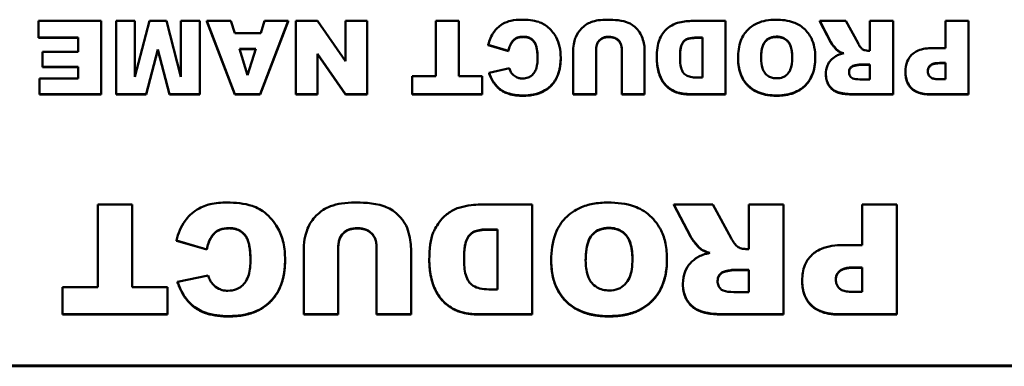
# Model space of a CAD drawing. Header units: inches. Extents: x 23.7 to 69.9, y 6 to 64.2.
# Tile 116 of 158: x 56.937 to 57.995, y 36.329 to 36.701. Entities that reach past the tile are written whole.
import ezdxf

# ---------------------------------------------------------------- set-up
doc = ezdxf.new("R2010")
doc.units = ezdxf.units.IN
doc.header["$MEASUREMENT"] = 0
doc.layers.add('Visible (ANSI)', color=7, linetype='Continuous', lineweight=50)
doc.layers.add('Visible Narrow (ANSI)', color=7, linetype='Continuous', lineweight=35)

msp = doc.modelspace()

# ---------------------------------------------------------------- linework, layer by layer
at = {"layer": 'Visible (ANSI)'}
for p, q in [((57.0248, 36.6995), (56.9574, 36.6995)), ((56.9574, 36.6995), (56.9574, 36.6817)), ((57.0248, 36.621), (57.0248, 36.6995)), ((57.0609, 36.6995), (57.0407, 36.6995)), ((57.0407, 36.6995), (57.0407, 36.621)), ((57.0765, 36.6995), (57.0609, 36.6396)), ((57.0609, 36.6396), (57.0609, 36.6995)), ((57.0948, 36.6995), (57.0765, 36.6995)), ((57.1104, 36.6396), (57.0948, 36.6995)), ((57.1306, 36.6995), (57.1104, 36.6995)), ((57.1104, 36.6995), (57.1104, 36.6396)), ((57.1306, 36.621), (57.1306, 36.6995)), ((57.1642, 36.6995), (57.1383, 36.6995)), ((57.1383, 36.6995), (57.1683, 36.621)), ((57.1383, 36.6991), (57.1383, 36.6995)), ((57.1683, 36.6206), (57.1383, 36.6991)), ((57.1682, 36.6865), (57.1642, 36.6995)), ((57.1954, 36.621), (57.2255, 36.6995)), ((57.2255, 36.6991), (57.1954, 36.6206)), ((57.2002, 36.6995), (57.1963, 36.6865)), ((57.2255, 36.6995), (57.2002, 36.6995)), ((57.2255, 36.6991), (57.2255, 36.6995)), ((57.2571, 36.6995), (57.2338, 36.6995)), ((57.2338, 36.6995), (57.2338, 36.621)), ((57.2872, 36.6563), (57.2571, 36.6995)), ((57.3104, 36.6995), (57.2872, 36.6995)), ((57.2872, 36.6995), (57.2872, 36.6563)), ((57.3104, 36.621), (57.3104, 36.6995)), ((57.409, 36.6995), (57.3842, 36.6995)), ((57.3842, 36.6995), (57.3842, 36.6404)), ((57.409, 36.6404), (57.409, 36.6995)), ((57.6954, 36.6995), (57.6587, 36.6995)), ((57.6954, 36.621), (57.6954, 36.6995)), ((57.8249, 36.6995), (57.797, 36.6995)), ((57.797, 36.6995), (57.8089, 36.6767)), ((57.797, 36.6991), (57.797, 36.6995)), ((57.8089, 36.6764), (57.797, 36.6991)), ((57.8381, 36.6755), (57.8249, 36.6995)), ((57.8756, 36.6995), (57.8507, 36.6995)), ((57.8507, 36.6995), (57.8507, 36.6676)), ((57.8756, 36.621), (57.8756, 36.6995)), ((57.9568, 36.6995), (57.9319, 36.6995)), ((57.9319, 36.6995), (57.9319, 36.6704)), ((57.9568, 36.621), (57.9568, 36.6995)), ((56.9574, 36.6817), (57, 36.6817)), ((56.9574, 36.6814), (56.9574, 36.6817)), ((57, 36.6814), (56.9574, 36.6814)), ((57, 36.6817), (57, 36.6662)), ((57.1963, 36.6865), (57.1682, 36.6865)), ((57.6646, 36.6817), (57.6707, 36.6817)), ((57.6707, 36.6813), (57.6646, 36.6813)), ((57.6707, 36.6817), (57.6707, 36.6387)), ((57.4407, 36.6738), (57.4623, 36.6674)), ((57.4407, 36.6734), (57.4407, 36.6738)), ((57.4623, 36.667), (57.4407, 36.6734)), ((57, 36.6662), (56.9616, 36.6662)), ((56.9616, 36.6662), (56.9616, 36.6502)), ((57.0732, 36.621), (57.0856, 36.6687)), ((57.0856, 36.6684), (57.0732, 36.6206)), ((57.0856, 36.6687), (57.098, 36.621)), ((57.0856, 36.6684), (57.0856, 36.6687)), ((57.098, 36.6206), (57.0856, 36.6684)), ((57.1734, 36.6695), (57.1909, 36.6695)), ((57.1821, 36.6413), (57.1734, 36.6695)), ((57.1908, 36.6691), (57.1735, 36.6691)), ((57.1909, 36.6695), (57.1821, 36.6413)), ((57.2571, 36.6644), (57.2873, 36.621)), ((57.2571, 36.621), (57.2571, 36.6644)), ((57.2873, 36.6206), (57.2571, 36.664)), ((57.4623, 36.667), (57.4623, 36.6674)), ((57.5319, 36.6677), (57.5319, 36.621)), ((57.5566, 36.621), (57.5566, 36.6689)), ((57.5841, 36.6689), (57.5841, 36.621)), ((57.6087, 36.621), (57.6087, 36.6677)), ((57.792, 36.6599), (57.792, 36.6603)), ((57.8163, 36.6673), (57.8163, 36.6677)), ((57.8507, 36.6676), (57.8485, 36.6676)), ((57.9319, 36.6704), (57.9184, 36.6704)), ((56.9616, 36.6502), (57, 36.6502)), ((56.9616, 36.6498), (56.9616, 36.6502)), ((57, 36.6498), (56.9616, 36.6498)), ((57, 36.6502), (57, 36.6377)), ((57.5185, 36.6597), (57.5185, 36.66)), ((57.6218, 36.6596), (57.6218, 36.66)), ((57.7091, 36.6593), (57.7091, 36.6597)), ((57.8403, 36.6528), (57.8507, 36.6528)), ((57.8507, 36.6524), (57.8403, 36.6524)), ((57.8507, 36.6528), (57.8507, 36.6368)), ((57.9259, 36.6544), (57.9319, 36.6544)), ((57.9319, 36.6541), (57.9259, 36.6541)), ((57.9319, 36.6544), (57.9319, 36.6369)), ((57.359, 36.6404), (57.359, 36.621)), ((57.3842, 36.6404), (57.359, 36.6404)), ((57.4342, 36.6404), (57.409, 36.6404)), ((57.4342, 36.621), (57.4342, 36.6404)), ((57.4633, 36.6488), (57.4415, 36.644)), ((57.4415, 36.6436), (57.4415, 36.644)), ((57.8034, 36.6423), (57.8034, 36.6427)), ((57.8889, 36.6447), (57.8889, 36.6451)), ((56.9586, 36.6377), (56.9586, 36.621)), ((57, 36.6377), (56.9586, 36.6377)), ((57.6707, 36.6387), (57.6645, 36.6387)), ((57.8507, 36.6368), (57.8399, 36.6368)), ((57.9319, 36.6369), (57.9249, 36.6369)), ((56.9586, 36.621), (57.0248, 36.621)), ((56.9586, 36.6206), (56.9586, 36.621)), ((57.0248, 36.6206), (56.9586, 36.6206)), ((57.0248, 36.6206), (57.0248, 36.621)), ((57.0407, 36.621), (57.0732, 36.621)), ((57.0407, 36.6206), (57.0407, 36.621)), ((57.0732, 36.6206), (57.0407, 36.6206)), ((57.0732, 36.6206), (57.0732, 36.621)), ((57.098, 36.621), (57.1306, 36.621)), ((57.098, 36.6206), (57.098, 36.621)), ((57.1306, 36.6206), (57.098, 36.6206)), ((57.1306, 36.6206), (57.1306, 36.621)), ((57.1683, 36.621), (57.1954, 36.621)), ((57.1683, 36.6206), (57.1683, 36.621)), ((57.1954, 36.6206), (57.1683, 36.6206)), ((57.1954, 36.6206), (57.1954, 36.621)), ((57.2338, 36.621), (57.2571, 36.621)), ((57.2338, 36.6206), (57.2338, 36.621)), ((57.2571, 36.6206), (57.2338, 36.6206)), ((57.2571, 36.6206), (57.2571, 36.621)), ((57.2873, 36.621), (57.3104, 36.621)), ((57.2873, 36.6206), (57.2873, 36.621)), ((57.3104, 36.6206), (57.2873, 36.6206)), ((57.3104, 36.6206), (57.3104, 36.621)), ((57.359, 36.621), (57.4342, 36.621)), ((57.359, 36.6206), (57.359, 36.621)), ((57.4342, 36.6206), (57.359, 36.6206)), ((57.4342, 36.6206), (57.4342, 36.621)), ((57.5319, 36.621), (57.5566, 36.621)), ((57.5319, 36.6206), (57.5319, 36.621)), ((57.5566, 36.6206), (57.5319, 36.6206)), ((57.5566, 36.6206), (57.5566, 36.621)), ((57.5841, 36.621), (57.6087, 36.621)), ((57.5841, 36.6206), (57.5841, 36.621)), ((57.6087, 36.6206), (57.5841, 36.6206)), ((57.6087, 36.6206), (57.6087, 36.621)), ((57.6587, 36.621), (57.6954, 36.621)), ((57.6954, 36.6206), (57.6587, 36.6206)), ((57.6954, 36.6206), (57.6954, 36.621)), ((57.8344, 36.621), (57.8756, 36.621)), ((57.8756, 36.6206), (57.8344, 36.6206)), ((57.8756, 36.6206), (57.8756, 36.621)), ((57.9157, 36.621), (57.9568, 36.621)), ((57.9568, 36.6206), (57.9157, 36.6206)), ((57.9568, 36.6206), (57.9568, 36.621)), ((57.0581, 36.5025), (57.021, 36.5025)), ((57.021, 36.5025), (57.021, 36.4139)), ((57.0581, 36.4139), (57.0581, 36.5025)), ((57.4877, 36.5025), (57.4326, 36.5025)), ((57.4877, 36.3847), (57.4877, 36.5025)), ((57.682, 36.5025), (57.6401, 36.5025)), ((57.6401, 36.5025), (57.658, 36.4684)), ((57.6401, 36.5022), (57.6401, 36.5025)), ((57.658, 36.468), (57.6401, 36.5022)), ((57.7017, 36.4665), (57.682, 36.5025)), ((57.758, 36.5025), (57.7207, 36.5025)), ((57.7207, 36.5025), (57.7207, 36.4547)), ((57.758, 36.3847), (57.758, 36.5025)), ((57.8798, 36.5025), (57.8425, 36.5025)), ((57.8425, 36.5025), (57.8425, 36.4589)), ((57.8798, 36.3847), (57.8798, 36.5025)), ((57.4415, 36.4758), (57.4506, 36.4758)), ((57.4506, 36.4754), (57.4415, 36.4754)), ((57.4506, 36.4758), (57.4506, 36.4114)), ((57.1057, 36.464), (57.1381, 36.4543)), ((57.1057, 36.4636), (57.1057, 36.464)), ((57.1381, 36.454), (57.1057, 36.4636)), ((57.1381, 36.454), (57.1381, 36.4543)), ((57.2425, 36.4549), (57.2425, 36.3847)), ((57.2795, 36.3847), (57.2795, 36.4566)), ((57.3207, 36.4566), (57.3207, 36.3847)), ((57.3577, 36.3847), (57.3577, 36.4549)), ((57.669, 36.4544), (57.669, 36.4548)), ((57.7207, 36.4547), (57.7174, 36.4547)), ((57.8425, 36.4589), (57.8222, 36.4589)), ((57.2223, 36.443), (57.2223, 36.4433)), ((57.3773, 36.4429), (57.3773, 36.4432)), ((57.5083, 36.4424), (57.5083, 36.4428)), ((57.6327, 36.4433), (57.6327, 36.4437)), ((57.7051, 36.4325), (57.7207, 36.4325)), ((57.7207, 36.4321), (57.7051, 36.4321)), ((57.7207, 36.4325), (57.7207, 36.4085)), ((57.8335, 36.435), (57.8425, 36.435)), ((57.8425, 36.4346), (57.8335, 36.4346)), ((57.8425, 36.435), (57.8425, 36.4086)), ((57.1396, 36.4264), (57.1068, 36.4193)), ((57.1068, 36.4189), (57.1068, 36.4193)), ((57.6498, 36.417), (57.6498, 36.4174)), ((57.778, 36.4205), (57.778, 36.4209)), ((56.9831, 36.4139), (56.9831, 36.3847)), ((57.021, 36.4139), (56.9831, 36.4139)), ((57.0959, 36.4139), (57.0581, 36.4139)), ((57.0959, 36.3847), (57.0959, 36.4139)), ((57.4506, 36.4114), (57.4414, 36.4114)), ((57.7207, 36.4085), (57.7045, 36.4085)), ((57.8425, 36.4086), (57.832, 36.4086)), ((56.9831, 36.3847), (57.0959, 36.3847)), ((56.9831, 36.3843), (56.9831, 36.3847)), ((57.0959, 36.3843), (56.9831, 36.3843)), ((57.0959, 36.3843), (57.0959, 36.3847)), ((57.2425, 36.3847), (57.2795, 36.3847)), ((57.2425, 36.3843), (57.2425, 36.3847)), ((57.2795, 36.3843), (57.2425, 36.3843)), ((57.2795, 36.3843), (57.2795, 36.3847)), ((57.3207, 36.3847), (57.3577, 36.3847)), ((57.3207, 36.3843), (57.3207, 36.3847)), ((57.3577, 36.3843), (57.3207, 36.3843)), ((57.3577, 36.3843), (57.3577, 36.3847)), ((57.4326, 36.3847), (57.4877, 36.3847)), ((57.4877, 36.3843), (57.4326, 36.3843)), ((57.4877, 36.3843), (57.4877, 36.3847)), ((57.6962, 36.3847), (57.758, 36.3847)), ((57.758, 36.3843), (57.6962, 36.3843)), ((57.758, 36.3843), (57.758, 36.3847)), ((57.8181, 36.3847), (57.8798, 36.3847)), ((57.8798, 36.3843), (57.8181, 36.3843)), ((57.8798, 36.3843), (57.8798, 36.3847)), ((60.0219, 36.3297), (56.0219, 36.3297)), ((56.0219, 36.3288), (60.0219, 36.3288))]:
    msp.add_line(p, q, dxfattribs=at)
for points, degree, knots in [([(57.4769, 36.7009), (57.4728, 36.7009), (57.4687, 36.7005), (57.4624, 36.6991), (57.4591, 36.6981), (57.4516, 36.6935), (57.4488, 36.6905), (57.4438, 36.6836), (57.4419, 36.6788), (57.4407, 36.6738)], 3, [-0.1289514, -0.1289514, -0.1289514, -0.1289514, -0.0892136, -0.0892136, -0.0656947, -0.0656947, -0.039705, -0.039705, 0, 0, 0, 0]), ([(57.5185, 36.66), (57.5185, 36.6641), (57.5181, 36.6682), (57.5165, 36.6756), (57.5153, 36.6789), (57.5119, 36.6852), (57.509, 36.6893), (57.5018, 36.6955), (57.4984, 36.6973), (57.4892, 36.7003), (57.4828, 36.7009), (57.4769, 36.7009)], 3, [-0.1748989, -0.1748989, -0.1748989, -0.1748989, -0.1379584, -0.1379584, -0.1054888, -0.1054888, -0.0734634, -0.0734634, -0.0453605, -0.0453605, 0, 0, 0, 0]), ([(57.551, 36.6982), (57.5492, 36.6975), (57.5474, 36.6966), (57.5435, 36.6941), (57.5418, 36.6924), (57.5381, 36.6888), (57.5361, 36.6857), (57.5335, 36.6795), (57.5319, 36.6746), (57.5319, 36.6677)], 3, [-0.1631905, -0.1631905, -0.1631905, -0.1631905, -0.145867, -0.145867, -0.1218328, -0.1218328, -0.0532259, -0.0532259, 0, 0, 0, 0]), ([(57.5683, 36.7009), (57.5652, 36.7009), (57.562, 36.7007), (57.5562, 36.6998), (57.5536, 36.6992), (57.551, 36.6982)], 3, [-0.04461598, -0.04461598, -0.04461598, -0.04461598, -0.02073123, -0.02073123, 0, 0, 0, 0]), ([(57.6064, 36.6811), (57.6057, 36.6833), (57.6046, 36.6854), (57.6019, 36.6895), (57.6, 36.6915), (57.5946, 36.6962), (57.5914, 36.6976), (57.5818, 36.7008), (57.5721, 36.7009), (57.5683, 36.7009)], 3, [-0.04747805, -0.04747805, -0.04747805, -0.04747805, -0.04282382, -0.04282382, -0.0378449, -0.0378449, -0.02877907, -0.02877907, 0, 0, 0, 0]), ([(57.644, 36.6974), (57.6411, 36.6966), (57.6384, 36.6953), (57.634, 36.6923), (57.6315, 36.6902), (57.6264, 36.6836), (57.6251, 36.6805), (57.6226, 36.6744), (57.6218, 36.6677), (57.6218, 36.66)], 3, [-0.1054449, -0.1054449, -0.1054449, -0.1054449, -0.088018, -0.088018, -0.0743713, -0.0743713, -0.0601094, -0.0601094, 0, 0, 0, 0]), ([(57.6587, 36.6995), (57.6563, 36.6995), (57.654, 36.6993), (57.6491, 36.6986), (57.6465, 36.698), (57.644, 36.6974)], 3, [-0.03774435, -0.03774435, -0.03774435, -0.03774435, -0.01997479, -0.01997479, 0, 0, 0, 0]), ([(57.7498, 36.7009), (57.7461, 36.7009), (57.7425, 36.7006), (57.7358, 36.6993), (57.7327, 36.6984), (57.7262, 36.6955), (57.7224, 36.693), (57.7167, 36.687), (57.714, 36.6834), (57.7098, 36.6726), (57.7091, 36.666), (57.7091, 36.6597)], 3, [-0.2313697, -0.2313697, -0.2313697, -0.2313697, -0.1842829, -0.1842829, -0.1425294, -0.1425294, -0.0898686, -0.0898686, -0.0489073, -0.0489073, 0, 0, 0, 0]), ([(57.792, 36.6603), (57.792, 36.664), (57.7917, 36.6678), (57.7903, 36.6747), (57.7893, 36.6779), (57.7861, 36.6844), (57.7834, 36.6882), (57.7762, 36.6948), (57.7723, 36.6967), (57.7628, 36.7001), (57.7561, 36.7009), (57.7498, 36.7009)], 3, [-0.1540541, -0.1540541, -0.1540541, -0.1540541, -0.1276702, -0.1276702, -0.1042184, -0.1042184, -0.0769723, -0.0769723, -0.04865, -0.04865, 0, 0, 0, 0]), ([(57.4623, 36.6674), (57.4629, 36.6703), (57.4639, 36.6732), (57.4662, 36.6772), (57.4671, 36.6784), (57.4692, 36.6803), (57.4704, 36.6811), (57.4739, 36.6824), (57.4761, 36.6826), (57.4783, 36.6826)], 3, [-0.05751378, -0.05751378, -0.05751378, -0.05751378, -0.03821407, -0.03821407, -0.02807398, -0.02807398, -0.01647811, -0.01647811, 0, 0, 0, 0]), ([(57.4783, 36.6826), (57.4799, 36.6826), (57.4815, 36.6825), (57.4845, 36.6816), (57.4858, 36.681), (57.4885, 36.6792), (57.4893, 36.6781), (57.4909, 36.6762), (57.4918, 36.6742), (57.4933, 36.6686), (57.4937, 36.6642), (57.4937, 36.6599)], 3, [-0.06947619, -0.06947619, -0.06947619, -0.06947619, -0.06359881, -0.06359881, -0.0582174, -0.0582174, -0.05199882, -0.05199882, -0.03341717, -0.03341717, 0, 0, 0, 0]), ([(57.4937, 36.6597), (57.4936, 36.6726), (57.4856, 36.6823), (57.4783, 36.6823)], 2, [0.007728, 0.007728, 0.007728, 1, 2, 2, 2]), ([(57.5566, 36.6689), (57.5566, 36.6701), (57.5567, 36.6712), (57.5571, 36.6734), (57.5573, 36.6744), (57.5585, 36.6772), (57.5595, 36.6783), (57.5614, 36.6801), (57.5627, 36.681), (57.5661, 36.6823), (57.5682, 36.6826), (57.5703, 36.6826)], 3, [-0.04472503, -0.04472503, -0.04472503, -0.04472503, -0.0399689, -0.0399689, -0.03570892, -0.03570892, -0.02782688, -0.02782688, -0.01584003, -0.01584003, 0, 0, 0, 0]), ([(57.5703, 36.6826), (57.5714, 36.6826), (57.5726, 36.6825), (57.5748, 36.6821), (57.5758, 36.6818), (57.5784, 36.6807), (57.5796, 36.6797), (57.5816, 36.6778), (57.5824, 36.6765), (57.5838, 36.6731), (57.5841, 36.671), (57.5841, 36.6689)], 3, [-0.04865826, -0.04865826, -0.04865826, -0.04865826, -0.04284302, -0.04284302, -0.03757151, -0.03757151, -0.02827703, -0.02827703, -0.0161951, -0.0161951, 0, 0, 0, 0]), ([(57.6467, 36.6604), (57.6467, 36.6635), (57.6468, 36.667), (57.6477, 36.6718), (57.6482, 36.6738), (57.6501, 36.677), (57.651, 36.6781), (57.6532, 36.6799), (57.6544, 36.6804), (57.658, 36.6814), (57.6612, 36.6817), (57.6646, 36.6817)], 3, [-0.09769002, -0.09769002, -0.09769002, -0.09769002, -0.06560983, -0.06560983, -0.04765919, -0.04765919, -0.03760398, -0.03760398, -0.0259737, -0.0259737, 0, 0, 0, 0]), ([(57.6646, 36.6813), (57.6569, 36.6813), (57.6503, 36.6779), (57.6467, 36.6695), (57.6467, 36.6602)], 2, [0, 0, 0, 1, 2, 2.989279, 2.989279, 2.989279]), ([(57.7338, 36.6594), (57.7338, 36.6652), (57.7345, 36.6703), (57.7368, 36.6759), (57.7378, 36.6773), (57.7404, 36.6799), (57.742, 36.6808), (57.7459, 36.6824), (57.7482, 36.6827), (57.7505, 36.6827)], 3, [-0.07584095, -0.07584095, -0.07584095, -0.07584095, -0.04621762, -0.04621762, -0.03199031, -0.03199031, -0.01778797, -0.01778797, 0, 0, 0, 0]), ([(57.7505, 36.6823), (57.7426, 36.6823), (57.7338, 36.6722), (57.7338, 36.6592)], 2, [0, 0, 0, 1, 1.992092, 1.992092, 1.992092]), ([(57.7505, 36.6827), (57.7521, 36.6827), (57.7537, 36.6825), (57.7567, 36.6818), (57.7581, 36.6812), (57.7611, 36.6794), (57.7623, 36.6781), (57.7643, 36.6758), (57.7652, 36.6737), (57.767, 36.6681), (57.7673, 36.6641), (57.7673, 36.6604)], 3, [-0.06208102, -0.06208102, -0.06208102, -0.06208102, -0.05694469, -0.05694469, -0.05219523, -0.05219523, -0.04538502, -0.04538502, -0.02858013, -0.02858013, 0, 0, 0, 0]), ([(57.7673, 36.6602), (57.7673, 36.6719), (57.7583, 36.6823), (57.7505, 36.6823)], 2, [0.007987, 0.007987, 0.007987, 1, 2, 2, 2]), ([(57.6087, 36.6677), (57.6087, 36.6698), (57.6085, 36.6719), (57.6077, 36.6764), (57.6071, 36.6787), (57.6064, 36.6811)], 3, [-0.03485404, -0.03485404, -0.03485404, -0.03485404, -0.01871369, -0.01871369, 0, 0, 0, 0]), ([(57.8089, 36.6767), (57.81, 36.6746), (57.8128, 36.6713), (57.8148, 36.6691), (57.8156, 36.6682), (57.8163, 36.6677)], 3, [-0.01902656, -0.01902656, -0.01902656, -0.01902656, -0.00651815, -0.00651815, 0, 0, 0, 0]), ([(57.8425, 36.6694), (57.8417, 36.67), (57.841, 36.6708), (57.8395, 36.6728), (57.8387, 36.6742), (57.8381, 36.6755)], 3, [-0.01919621, -0.01919621, -0.01919621, -0.01919621, -0.01110574, -0.01110574, 0, 0, 0, 0]), ([(57.6645, 36.6387), (57.6623, 36.6387), (57.6601, 36.6389), (57.6563, 36.6398), (57.6546, 36.6404), (57.6516, 36.6424), (57.6507, 36.6434), (57.6491, 36.6455), (57.6484, 36.6473), (57.647, 36.6525), (57.6467, 36.6565), (57.6467, 36.6604)], 3, [-0.06686526, -0.06686526, -0.06686526, -0.06686526, -0.05931675, -0.05931675, -0.05332585, -0.05332585, -0.04687474, -0.04687474, -0.03057416, -0.03057416, 0, 0, 0, 0]), ([(57.7507, 36.6196), (57.7542, 36.6196), (57.7578, 36.6199), (57.7644, 36.6211), (57.7675, 36.622), (57.7756, 36.6254), (57.779, 36.6282), (57.7847, 36.6339), (57.7871, 36.6378), (57.7912, 36.6478), (57.792, 36.6541), (57.792, 36.6603)], 3, [-0.1409845, -0.1409845, -0.1409845, -0.1409845, -0.1245515, -0.1245515, -0.1097142, -0.1097142, -0.0837186, -0.0837186, -0.0480771, -0.0480771, 0, 0, 0, 0]), ([(57.7673, 36.6604), (57.7673, 36.6554), (57.7667, 36.6507), (57.7644, 36.6453), (57.7633, 36.6437), (57.7604, 36.6408), (57.7589, 36.6398), (57.7551, 36.6383), (57.7529, 36.638), (57.7508, 36.638)], 3, [-0.08158769, -0.08158769, -0.08158769, -0.08158769, -0.04780412, -0.04780412, -0.03118184, -0.03118184, -0.01672879, -0.01672879, 0, 0, 0, 0]), ([(57.814, 36.6617), (57.812, 36.6605), (57.8102, 36.6591), (57.8074, 36.6559), (57.806, 36.654), (57.8039, 36.6488), (57.8034, 36.6457), (57.8034, 36.6427)], 3, [-0.0691999, -0.0691999, -0.0691999, -0.0691999, -0.04396498, -0.04396498, -0.02343192, -0.02343192, 0, 0, 0, 0]), ([(57.8227, 36.6648), (57.8211, 36.6644), (57.8194, 36.664), (57.8165, 36.663), (57.8152, 36.6624), (57.814, 36.6617)], 3, [-0.02334634, -0.02334634, -0.02334634, -0.02334634, -0.01041107, -0.01041107, 0, 0, 0, 0]), ([(57.8163, 36.6677), (57.8171, 36.6671), (57.818, 36.6666), (57.8201, 36.6657), (57.8215, 36.6652), (57.8227, 36.6648)], 3, [-0.01758729, -0.01758729, -0.01758729, -0.01758729, -0.01014589, -0.01014589, 0, 0, 0, 0]), ([(57.8485, 36.6676), (57.8474, 36.6676), (57.8464, 36.6677), (57.8443, 36.6684), (57.8433, 36.6688), (57.8425, 36.6694)], 3, [-0.01651372, -0.01651372, -0.01651372, -0.01651372, -0.00818478, -0.00818478, 0, 0, 0, 0]), ([(57.9184, 36.6704), (57.9128, 36.6704), (57.9073, 36.6697), (57.8992, 36.6663), (57.897, 36.6645), (57.8935, 36.661), (57.8919, 36.6587), (57.8894, 36.6525), (57.8889, 36.6488), (57.8889, 36.6451)], 3, [-0.08850175, -0.08850175, -0.08850175, -0.08850175, -0.06715539, -0.06715539, -0.05111382, -0.05111382, -0.02890656, -0.02890656, 0, 0, 0, 0]), ([(57.478, 36.6196), (57.4816, 36.6196), (57.4853, 36.6199), (57.492, 36.6211), (57.4951, 36.622), (57.5029, 36.6255), (57.5061, 36.6283), (57.5114, 36.6336), (57.5137, 36.6373), (57.5176, 36.6473), (57.5185, 36.6538), (57.5185, 36.66)], 3, [-0.135612, -0.135612, -0.135612, -0.135612, -0.1201125, -0.1201125, -0.1062364, -0.1062364, -0.0831236, -0.0831236, -0.0487617, -0.0487617, 0, 0, 0, 0]), ([(57.4937, 36.6599), (57.4937, 36.6564), (57.4934, 36.6525), (57.4919, 36.6474), (57.4912, 36.6458), (57.4903, 36.6444)], 3, [-0.04060203, -0.04060203, -0.04060203, -0.04060203, -0.01324019, -0.01324019, 0, 0, 0, 0]), ([(57.6218, 36.66), (57.6218, 36.6558), (57.6222, 36.6517), (57.6241, 36.6429), (57.6255, 36.6394), (57.6286, 36.6339), (57.6307, 36.6309), (57.637, 36.6257), (57.6402, 36.6242), (57.6471, 36.6216), (57.6529, 36.621), (57.6587, 36.621)], 3, [-0.1178347, -0.1178347, -0.1178347, -0.1178347, -0.1012133, -0.1012133, -0.0820028, -0.0820028, -0.063194, -0.063194, -0.0441473, -0.0441473, 0, 0, 0, 0]), ([(57.7091, 36.6597), (57.7091, 36.6561), (57.7094, 36.6526), (57.7107, 36.646), (57.7116, 36.643), (57.7152, 36.6351), (57.7181, 36.6319), (57.7236, 36.6267), (57.7274, 36.6243), (57.7377, 36.6204), (57.7442, 36.6196), (57.7507, 36.6196)], 3, [-0.134884, -0.134884, -0.134884, -0.134884, -0.1201323, -0.1201323, -0.1068585, -0.1068585, -0.0839395, -0.0839395, -0.0489649, -0.0489649, 0, 0, 0, 0]), ([(57.7508, 36.638), (57.7492, 36.638), (57.7476, 36.6381), (57.7447, 36.6388), (57.7433, 36.6393), (57.7402, 36.6411), (57.739, 36.6424), (57.7369, 36.6448), (57.7359, 36.6467), (57.7342, 36.6521), (57.7338, 36.6559), (57.7338, 36.6594)], 3, [-0.06174991, -0.06174991, -0.06174991, -0.06174991, -0.05631971, -0.05631971, -0.05131621, -0.05131621, -0.0437547, -0.0437547, -0.027149, -0.027149, 0, 0, 0, 0]), ([(57.8283, 36.6447), (57.8283, 36.6454), (57.8284, 36.6462), (57.8288, 36.6476), (57.8291, 36.6482), (57.83, 36.6495), (57.8306, 36.6502), (57.8321, 36.6512), (57.8329, 36.6515), (57.8338, 36.6517)], 3, [-0.02646432, -0.02646432, -0.02646432, -0.02646432, -0.02012253, -0.02012253, -0.01393611, -0.01393611, -0.00697619, -0.00697619, 0, 0, 0, 0]), ([(57.8338, 36.6513), (57.8314, 36.6508), (57.8283, 36.6469), (57.8283, 36.6445)], 2, [0, 0, 0, 1, 1.965792, 1.965792, 1.965792]), ([(57.8338, 36.6517), (57.8351, 36.652), (57.8366, 36.6523), (57.8387, 36.6526), (57.8396, 36.6528), (57.8403, 36.6528)], 3, [-0.01304325, -0.01304325, -0.01304325, -0.01304325, -0.00503725, -0.00503725, 0, 0, 0, 0]), ([(57.913, 36.6457), (57.913, 36.6466), (57.9131, 36.6474), (57.9136, 36.649), (57.9139, 36.6498), (57.9151, 36.6514), (57.9158, 36.652), (57.917, 36.6529), (57.9181, 36.6534), (57.9213, 36.6543), (57.9236, 36.6544), (57.9259, 36.6544)], 3, [-0.0339131, -0.0339131, -0.0339131, -0.0339131, -0.03210576, -0.03210576, -0.03036938, -0.03036938, -0.02791453, -0.02791453, -0.01766317, -0.01766317, 0, 0, 0, 0]), ([(57.9259, 36.6541), (57.9188, 36.6541), (57.9131, 36.6492), (57.913, 36.6456)], 2, [0, 0, 0, 1, 1.975415, 1.975415, 1.975415]), ([(57.4415, 36.644), (57.4425, 36.6408), (57.4439, 36.6377), (57.4473, 36.6323), (57.4491, 36.63), (57.4544, 36.6252), (57.4577, 36.6234), (57.4665, 36.6202), (57.4724, 36.6196), (57.478, 36.6196)], 3, [-0.1141863, -0.1141863, -0.1141863, -0.1141863, -0.0913912, -0.0913912, -0.0709199, -0.0709199, -0.0430799, -0.0430799, 0, 0, 0, 0]), ([(57.4657, 36.6436), (57.4652, 36.6442), (57.4648, 36.645), (57.464, 36.6467), (57.4637, 36.6478), (57.4633, 36.6488)], 3, [-0.01444909, -0.01444909, -0.01444909, -0.01444909, -0.00832697, -0.00832697, 0, 0, 0, 0]), ([(57.4775, 36.6377), (57.4761, 36.6377), (57.4748, 36.6379), (57.4726, 36.6385), (57.4713, 36.6389), (57.4682, 36.6407), (57.4669, 36.642), (57.4657, 36.6436)], 3, [-0.04759034, -0.04759034, -0.04759034, -0.04759034, -0.0276154, -0.0276154, -0.01483305, -0.01483305, 0, 0, 0, 0]), ([(57.4903, 36.6444), (57.4894, 36.6431), (57.4885, 36.642), (57.4862, 36.6401), (57.485, 36.6394), (57.4817, 36.6381), (57.4796, 36.6377), (57.4775, 36.6377)], 3, [-0.03869246, -0.03869246, -0.03869246, -0.03869246, -0.0270969, -0.0270969, -0.01608793, -0.01608793, 0, 0, 0, 0]), ([(57.8034, 36.6427), (57.8034, 36.6407), (57.8036, 36.6386), (57.8046, 36.6347), (57.8053, 36.633), (57.807, 36.6301), (57.8085, 36.6279), (57.8135, 36.624), (57.8161, 36.6231), (57.8222, 36.6214), (57.8281, 36.621), (57.8344, 36.621)], 3, [-0.1391373, -0.1391373, -0.1391373, -0.1391373, -0.1108747, -0.1108747, -0.0847928, -0.0847928, -0.0660762, -0.0660762, -0.04751, -0.04751, 0, 0, 0, 0]), ([(57.8399, 36.6368), (57.8369, 36.6368), (57.8342, 36.6371), (57.8315, 36.6383), (57.8309, 36.6387), (57.8297, 36.6399), (57.8292, 36.6406), (57.8284, 36.6424), (57.8283, 36.6436), (57.8283, 36.6447)], 3, [-0.03475677, -0.03475677, -0.03475677, -0.03475677, -0.02155218, -0.02155218, -0.01543189, -0.01543189, -0.00871332, -0.00871332, 0, 0, 0, 0]), ([(57.8889, 36.6451), (57.8889, 36.6428), (57.8891, 36.6406), (57.89, 36.6364), (57.8906, 36.6345), (57.8928, 36.6301), (57.8945, 36.6283), (57.8978, 36.6252), (57.9002, 36.6238), (57.9069, 36.6214), (57.9114, 36.621), (57.9157, 36.621)], 3, [-0.08802241, -0.08802241, -0.08802241, -0.08802241, -0.07736219, -0.07736219, -0.06782645, -0.06782645, -0.05391523, -0.05391523, -0.03269748, -0.03269748, 0, 0, 0, 0]), ([(57.9249, 36.6369), (57.9235, 36.6369), (57.922, 36.637), (57.9195, 36.6374), (57.9183, 36.6377), (57.9167, 36.6385), (57.9161, 36.6389), (57.9152, 36.6397), (57.9143, 36.6406), (57.9132, 36.6433), (57.913, 36.6445), (57.913, 36.6457)], 3, [-0.1241559, -0.1241559, -0.1241559, -0.1241559, -0.0797643, -0.0797643, -0.0451868, -0.0451868, -0.0224017, -0.0224017, -0.0095665, -0.0095665, 0, 0, 0, 0]), ([(57.1599, 36.5046), (57.1539, 36.5046), (57.1476, 36.5041), (57.1382, 36.5019), (57.1332, 36.5004), (57.122, 36.4935), (57.1178, 36.4891), (57.1103, 36.4787), (57.1075, 36.4714), (57.1057, 36.464)], 3, [-0.1934272, -0.1934272, -0.1934272, -0.1934272, -0.1338203, -0.1338203, -0.098542, -0.098542, -0.0595575, -0.0595575, 0, 0, 0, 0]), ([(57.2223, 36.4433), (57.2223, 36.4494), (57.2218, 36.4555), (57.2193, 36.4667), (57.2176, 36.4717), (57.2125, 36.481), (57.2081, 36.4872), (57.1973, 36.4966), (57.1922, 36.4992), (57.1785, 36.5037), (57.1689, 36.5046), (57.1599, 36.5046)], 3, [-0.2623484, -0.2623484, -0.2623484, -0.2623484, -0.2069375, -0.2069375, -0.1582333, -0.1582333, -0.1101951, -0.1101951, -0.0680408, -0.0680408, 0, 0, 0, 0]), ([(57.2971, 36.5046), (57.2924, 36.5046), (57.2877, 36.5043), (57.279, 36.503), (57.275, 36.502), (57.2712, 36.5006)], 3, [-0.06692398, -0.06692398, -0.06692398, -0.06692398, -0.03109684, -0.03109684, 0, 0, 0, 0]), ([(57.3542, 36.4749), (57.3532, 36.4783), (57.3516, 36.4814), (57.3474, 36.4875), (57.3447, 36.4905), (57.3366, 36.4976), (57.3317, 36.4997), (57.3174, 36.5045), (57.3028, 36.5046), (57.2971, 36.5046)], 3, [-0.07121708, -0.07121708, -0.07121708, -0.07121708, -0.06423574, -0.06423574, -0.05676735, -0.05676735, -0.04316861, -0.04316861, 0, 0, 0, 0]), ([(57.4326, 36.5025), (57.4291, 36.5025), (57.4256, 36.5022), (57.4182, 36.5012), (57.4144, 36.5004), (57.4106, 36.4994)], 3, [-0.05661652, -0.05661652, -0.05661652, -0.05661652, -0.02996218, -0.02996218, 0, 0, 0, 0]), ([(57.5693, 36.5046), (57.5638, 36.5046), (57.5584, 36.5042), (57.5484, 36.5023), (57.5437, 36.5009), (57.5339, 36.4965), (57.5283, 36.4928), (57.5196, 36.4838), (57.5157, 36.4784), (57.5094, 36.4622), (57.5083, 36.4522), (57.5083, 36.4428)], 3, [-0.3470546, -0.3470546, -0.3470546, -0.3470546, -0.2764244, -0.2764244, -0.2137941, -0.2137941, -0.1348029, -0.1348029, -0.073361, -0.073361, 0, 0, 0, 0]), ([(57.6327, 36.4437), (57.6327, 36.4493), (57.6322, 36.455), (57.6301, 36.4654), (57.6285, 36.4701), (57.6237, 36.4798), (57.6197, 36.4856), (57.6089, 36.4955), (57.6031, 36.4984), (57.5889, 36.5035), (57.5788, 36.5046), (57.5693, 36.5046)], 3, [-0.2310812, -0.2310812, -0.2310812, -0.2310812, -0.1915053, -0.1915053, -0.1563276, -0.1563276, -0.1154585, -0.1154585, -0.072975, -0.072975, 0, 0, 0, 0]), ([(57.2712, 36.5006), (57.2684, 36.4996), (57.2658, 36.4983), (57.2599, 36.4944), (57.2573, 36.492), (57.2518, 36.4865), (57.2487, 36.4819), (57.2449, 36.4725), (57.2425, 36.4652), (57.2425, 36.4549)], 3, [-0.2447857, -0.2447857, -0.2447857, -0.2447857, -0.2188006, -0.2188006, -0.1827492, -0.1827492, -0.0798389, -0.0798389, 0, 0, 0, 0]), ([(57.4106, 36.4994), (57.4062, 36.4982), (57.4022, 36.4963), (57.3957, 36.4917), (57.3918, 36.4886), (57.3843, 36.4787), (57.3823, 36.4741), (57.3785, 36.465), (57.3773, 36.4548), (57.3773, 36.4432)], 3, [-0.1581674, -0.1581674, -0.1581674, -0.1581674, -0.132027, -0.132027, -0.1115569, -0.1115569, -0.0901642, -0.0901642, 0, 0, 0, 0]), ([(57.1381, 36.4543), (57.139, 36.4587), (57.1405, 36.4632), (57.1439, 36.469), (57.1453, 36.4708), (57.1484, 36.4737), (57.1503, 36.4749), (57.1554, 36.4768), (57.1588, 36.4772), (57.162, 36.4772)], 3, [-0.08627067, -0.08627067, -0.08627067, -0.08627067, -0.05732111, -0.05732111, -0.04211097, -0.04211097, -0.02471717, -0.02471717, 0, 0, 0, 0]), ([(57.162, 36.4772), (57.1645, 36.4772), (57.1669, 36.477), (57.1714, 36.4757), (57.1734, 36.4748), (57.1773, 36.4721), (57.1786, 36.4705), (57.181, 36.4675), (57.1822, 36.4647), (57.1846, 36.4562), (57.1851, 36.4496), (57.1851, 36.4431)], 3, [-0.1042143, -0.1042143, -0.1042143, -0.1042143, -0.0953982, -0.0953982, -0.0873261, -0.0873261, -0.0779982, -0.0779982, -0.0501258, -0.0501258, 0, 0, 0, 0]), ([(57.1851, 36.4429), (57.1851, 36.4624), (57.173, 36.4769), (57.162, 36.4769)], 2, [0.005148, 0.005148, 0.005148, 1, 2, 2, 2]), ([(57.2795, 36.4566), (57.2795, 36.4584), (57.2796, 36.4601), (57.2802, 36.4634), (57.2806, 36.465), (57.2824, 36.4691), (57.2839, 36.4708), (57.2867, 36.4735), (57.2887, 36.4747), (57.2938, 36.4767), (57.2969, 36.4771), (57.3, 36.4771)], 3, [-0.06708754, -0.06708754, -0.06708754, -0.06708754, -0.05995336, -0.05995336, -0.05356338, -0.05356338, -0.04174032, -0.04174032, -0.02376005, -0.02376005, 0, 0, 0, 0]), ([(57.3, 36.4771), (57.3018, 36.4771), (57.3035, 36.477), (57.3068, 36.4764), (57.3083, 36.476), (57.3123, 36.4743), (57.314, 36.4729), (57.317, 36.4699), (57.3182, 36.468), (57.3203, 36.4629), (57.3207, 36.4597), (57.3207, 36.4566)], 3, [-0.07298739, -0.07298739, -0.07298739, -0.07298739, -0.06426453, -0.06426453, -0.05635727, -0.05635727, -0.04241554, -0.04241554, -0.02429265, -0.02429265, 0, 0, 0, 0]), ([(57.3577, 36.4549), (57.3577, 36.458), (57.3573, 36.4612), (57.3562, 36.4678), (57.3553, 36.4714), (57.3542, 36.4749)], 3, [-0.05228106, -0.05228106, -0.05228106, -0.05228106, -0.02807053, -0.02807053, 0, 0, 0, 0]), ([(57.4146, 36.4439), (57.4146, 36.4485), (57.4148, 36.4538), (57.4161, 36.4609), (57.4169, 36.464), (57.4198, 36.4688), (57.4211, 36.4704), (57.4245, 36.4731), (57.4263, 36.4739), (57.4316, 36.4754), (57.4364, 36.4758), (57.4415, 36.4758)], 3, [-0.146535, -0.146535, -0.146535, -0.146535, -0.0984147, -0.0984147, -0.0714888, -0.0714888, -0.056406, -0.056406, -0.0389606, -0.0389606, 0, 0, 0, 0]), ([(57.4415, 36.4754), (57.43, 36.4754), (57.4201, 36.4703), (57.4146, 36.4578), (57.4146, 36.4437)], 2, [0, 0, 0, 1, 2, 2.992859, 2.992859, 2.992859]), ([(57.5453, 36.4423), (57.5453, 36.4511), (57.5463, 36.4587), (57.5499, 36.4671), (57.5513, 36.4692), (57.5553, 36.4731), (57.5576, 36.4746), (57.5634, 36.4769), (57.5669, 36.4774), (57.5704, 36.4774)], 3, [-0.1137614, -0.1137614, -0.1137614, -0.1137614, -0.0693264, -0.0693264, -0.0479855, -0.0479855, -0.026682, -0.026682, 0, 0, 0, 0]), ([(57.5704, 36.477), (57.5585, 36.477), (57.5454, 36.4617), (57.5453, 36.4422)], 2, [0, 0, 0, 1, 1.994732, 1.994732, 1.994732]), ([(57.5704, 36.4774), (57.5728, 36.4774), (57.5752, 36.4771), (57.5797, 36.476), (57.5817, 36.4751), (57.5863, 36.4723), (57.588, 36.4705), (57.591, 36.4669), (57.5925, 36.4639), (57.5951, 36.4555), (57.5956, 36.4494), (57.5956, 36.4439)], 3, [-0.09312153, -0.09312153, -0.09312153, -0.09312153, -0.08541704, -0.08541704, -0.07829284, -0.07829284, -0.06807753, -0.06807753, -0.0428702, -0.0428702, 0, 0, 0, 0]), ([(57.5956, 36.4437), (57.5955, 36.4614), (57.5821, 36.477), (57.5704, 36.477)], 2, [0.00532, 0.00532, 0.00532, 1, 2, 2, 2]), ([(57.658, 36.4684), (57.6596, 36.4652), (57.6638, 36.4603), (57.6668, 36.4569), (57.668, 36.4556), (57.669, 36.4548)], 3, [-0.02853984, -0.02853984, -0.02853984, -0.02853984, -0.00977722, -0.00977722, 0, 0, 0, 0]), ([(57.7083, 36.4574), (57.7072, 36.4582), (57.7061, 36.4595), (57.7039, 36.4625), (57.7027, 36.4646), (57.7017, 36.4665)], 3, [-0.02879431, -0.02879431, -0.02879431, -0.02879431, -0.0166586, -0.0166586, 0, 0, 0, 0]), ([(57.6787, 36.4505), (57.6763, 36.4499), (57.6737, 36.4493), (57.6694, 36.4477), (57.6674, 36.4469), (57.6657, 36.4458)], 3, [-0.03501951, -0.03501951, -0.03501951, -0.03501951, -0.0156166, -0.0156166, 0, 0, 0, 0]), ([(57.669, 36.4548), (57.6702, 36.454), (57.6717, 36.4532), (57.6748, 36.4518), (57.6768, 36.4511), (57.6787, 36.4505)], 3, [-0.02638094, -0.02638094, -0.02638094, -0.02638094, -0.01521884, -0.01521884, 0, 0, 0, 0]), ([(57.7174, 36.4547), (57.7158, 36.4547), (57.7142, 36.4549), (57.7111, 36.4558), (57.7096, 36.4565), (57.7083, 36.4574)], 3, [-0.02477057, -0.02477057, -0.02477057, -0.02477057, -0.01227718, -0.01227718, 0, 0, 0, 0]), ([(57.8222, 36.4589), (57.8138, 36.4589), (57.8056, 36.4578), (57.7934, 36.4528), (57.7901, 36.4501), (57.7848, 36.4448), (57.7825, 36.4413), (57.7787, 36.4321), (57.778, 36.4265), (57.778, 36.4209)], 3, [-0.1327526, -0.1327526, -0.1327526, -0.1327526, -0.1007331, -0.1007331, -0.0766707, -0.0766707, -0.0433598, -0.0433598, 0, 0, 0, 0]), ([(57.1617, 36.3827), (57.1671, 36.3827), (57.1725, 36.3831), (57.1826, 36.385), (57.1873, 36.3863), (57.199, 36.3916), (57.2038, 36.3957), (57.2117, 36.4037), (57.2152, 36.4093), (57.2211, 36.4243), (57.2223, 36.4339), (57.2223, 36.4433)], 3, [-0.2034181, -0.2034181, -0.2034181, -0.2034181, -0.1801687, -0.1801687, -0.1593546, -0.1593546, -0.1246853, -0.1246853, -0.0731426, -0.0731426, 0, 0, 0, 0]), ([(57.1851, 36.4431), (57.1851, 36.4379), (57.1847, 36.432), (57.1825, 36.4244), (57.1815, 36.422), (57.18, 36.4199)], 3, [-0.06090304, -0.06090304, -0.06090304, -0.06090304, -0.01986028, -0.01986028, 0, 0, 0, 0]), ([(57.3773, 36.4432), (57.3773, 36.437), (57.3779, 36.4308), (57.3807, 36.4176), (57.3828, 36.4124), (57.3875, 36.4041), (57.3907, 36.3997), (57.4001, 36.3918), (57.4049, 36.3895), (57.4153, 36.3856), (57.4239, 36.3847), (57.4326, 36.3847)], 3, [-0.176752, -0.176752, -0.176752, -0.176752, -0.15182, -0.15182, -0.1230042, -0.1230042, -0.094791, -0.094791, -0.066221, -0.066221, 0, 0, 0, 0]), ([(57.4414, 36.4114), (57.4381, 36.4114), (57.4347, 36.4116), (57.429, 36.413), (57.4266, 36.4139), (57.422, 36.4168), (57.4207, 36.4184), (57.4183, 36.4216), (57.4172, 36.4243), (57.4151, 36.432), (57.4146, 36.438), (57.4146, 36.4439)], 3, [-0.1002979, -0.1002979, -0.1002979, -0.1002979, -0.0889751, -0.0889751, -0.0799888, -0.0799888, -0.0703121, -0.0703121, -0.0458612, -0.0458612, 0, 0, 0, 0]), ([(57.5083, 36.4428), (57.5083, 36.4375), (57.5087, 36.4322), (57.5106, 36.4223), (57.512, 36.4177), (57.5175, 36.4059), (57.5218, 36.4011), (57.53, 36.3933), (57.5358, 36.3898), (57.5512, 36.3839), (57.561, 36.3827), (57.5706, 36.3827)], 3, [-0.202326, -0.202326, -0.202326, -0.202326, -0.1801984, -0.1801984, -0.1602877, -0.1602877, -0.1259092, -0.1259092, -0.0734473, -0.0734473, 0, 0, 0, 0]), ([(57.5708, 36.4102), (57.5684, 36.4102), (57.566, 36.4105), (57.5616, 36.4115), (57.5596, 36.4123), (57.5549, 36.415), (57.5531, 36.4169), (57.55, 36.4204), (57.5485, 36.4233), (57.5458, 36.4314), (57.5453, 36.4371), (57.5453, 36.4423)], 3, [-0.09262487, -0.09262487, -0.09262487, -0.09262487, -0.08447957, -0.08447957, -0.07697432, -0.07697432, -0.06563205, -0.06563205, -0.0407235, -0.0407235, 0, 0, 0, 0]), ([(57.5706, 36.3827), (57.576, 36.3827), (57.5813, 36.3831), (57.5912, 36.3849), (57.5959, 36.3862), (57.608, 36.3914), (57.6132, 36.3957), (57.6216, 36.4042), (57.6253, 36.4099), (57.6314, 36.425), (57.6327, 36.4344), (57.6327, 36.4437)], 3, [-0.2114768, -0.2114768, -0.2114768, -0.2114768, -0.1868272, -0.1868272, -0.1645713, -0.1645713, -0.1255778, -0.1255778, -0.0721157, -0.0721157, 0, 0, 0, 0]), ([(57.5956, 36.4439), (57.5956, 36.4364), (57.5947, 36.4294), (57.5912, 36.4212), (57.5896, 36.4188), (57.5853, 36.4146), (57.583, 36.413), (57.5773, 36.4107), (57.574, 36.4102), (57.5708, 36.4102)], 3, [-0.1223815, -0.1223815, -0.1223815, -0.1223815, -0.0717062, -0.0717062, -0.0467728, -0.0467728, -0.0250932, -0.0250932, 0, 0, 0, 0]), ([(57.6657, 36.4458), (57.6627, 36.444), (57.66, 36.4419), (57.6558, 36.4372), (57.6537, 36.4343), (57.6504, 36.4264), (57.6498, 36.4219), (57.6498, 36.4174)], 3, [-0.1037999, -0.1037999, -0.1037999, -0.1037999, -0.0659475, -0.0659475, -0.0351479, -0.0351479, 0, 0, 0, 0]), ([(57.6871, 36.4203), (57.6871, 36.4214), (57.6872, 36.4225), (57.6878, 36.4247), (57.6883, 36.4256), (57.6896, 36.4276), (57.6905, 36.4285), (57.6928, 36.4301), (57.694, 36.4306), (57.6954, 36.4309)], 3, [-0.03969649, -0.03969649, -0.03969649, -0.03969649, -0.0301838, -0.0301838, -0.02090417, -0.02090417, -0.01046428, -0.01046428, 0, 0, 0, 0]), ([(57.6954, 36.4305), (57.6917, 36.4297), (57.6871, 36.4239), (57.6871, 36.4201)], 2, [0, 0, 0, 1, 1.977234, 1.977234, 1.977234]), ([(57.6954, 36.4309), (57.6973, 36.4313), (57.6995, 36.4317), (57.7027, 36.4323), (57.7041, 36.4325), (57.7051, 36.4325)], 3, [-0.01956487, -0.01956487, -0.01956487, -0.01956487, -0.00755588, -0.00755588, 0, 0, 0, 0]), ([(57.8141, 36.4219), (57.8141, 36.4232), (57.8143, 36.4244), (57.815, 36.4268), (57.8155, 36.4279), (57.8173, 36.4303), (57.8184, 36.4312), (57.8201, 36.4326), (57.8218, 36.4333), (57.8265, 36.4347), (57.83, 36.435), (57.8335, 36.435)], 3, [-0.05086965, -0.05086965, -0.05086965, -0.05086965, -0.04815863, -0.04815863, -0.04555407, -0.04555407, -0.0418718, -0.0418718, -0.02649475, -0.02649475, 0, 0, 0, 0]), ([(57.8335, 36.4346), (57.8228, 36.4346), (57.8142, 36.4273), (57.8141, 36.4217)], 2, [0, 0, 0, 1, 1.983633, 1.983633, 1.983633]), ([(57.1068, 36.4193), (57.1084, 36.4146), (57.1105, 36.4099), (57.1155, 36.4018), (57.1183, 36.3983), (57.1263, 36.391), (57.1312, 36.3883), (57.1443, 36.3836), (57.1532, 36.3827), (57.1617, 36.3827)], 3, [-0.1712794, -0.1712794, -0.1712794, -0.1712794, -0.1370868, -0.1370868, -0.1063798, -0.1063798, -0.0646198, -0.0646198, 0, 0, 0, 0]), ([(57.1432, 36.4186), (57.1425, 36.4196), (57.1419, 36.4207), (57.1407, 36.4233), (57.1401, 36.4249), (57.1396, 36.4264)], 3, [-0.02167364, -0.02167364, -0.02167364, -0.02167364, -0.01249046, -0.01249046, 0, 0, 0, 0]), ([(57.1609, 36.4099), (57.1588, 36.4099), (57.1568, 36.4101), (57.1536, 36.411), (57.1516, 36.4116), (57.147, 36.4144), (57.1449, 36.4163), (57.1432, 36.4186)], 3, [-0.07138551, -0.07138551, -0.07138551, -0.07138551, -0.0414231, -0.0414231, -0.02224958, -0.02224958, 0, 0, 0, 0]), ([(57.18, 36.4199), (57.1788, 36.418), (57.1773, 36.4163), (57.1739, 36.4135), (57.1721, 36.4124), (57.1671, 36.4104), (57.164, 36.4099), (57.1609, 36.4099)], 3, [-0.0580387, -0.0580387, -0.0580387, -0.0580387, -0.04064536, -0.04064536, -0.0241319, -0.0241319, 0, 0, 0, 0]), ([(57.6498, 36.4174), (57.6498, 36.4143), (57.6501, 36.4112), (57.6515, 36.4054), (57.6526, 36.4027), (57.6551, 36.3985), (57.6573, 36.3951), (57.6649, 36.3893), (57.6687, 36.3879), (57.678, 36.3854), (57.6868, 36.3847), (57.6962, 36.3847)], 3, [-0.208706, -0.208706, -0.208706, -0.208706, -0.1663121, -0.1663121, -0.1271892, -0.1271892, -0.0991142, -0.0991142, -0.071265, -0.071265, 0, 0, 0, 0]), ([(57.7045, 36.4085), (57.6999, 36.4085), (57.696, 36.409), (57.6918, 36.4107), (57.6909, 36.4113), (57.6891, 36.4131), (57.6884, 36.4142), (57.6873, 36.4169), (57.6871, 36.4186), (57.6871, 36.4203)], 3, [-0.05213515, -0.05213515, -0.05213515, -0.05213515, -0.03232828, -0.03232828, -0.02314783, -0.02314783, -0.01306998, -0.01306998, 0, 0, 0, 0]), ([(57.778, 36.4209), (57.778, 36.4175), (57.7782, 36.4141), (57.7796, 36.4079), (57.7805, 36.405), (57.7839, 36.3984), (57.7863, 36.3957), (57.7914, 36.3911), (57.795, 36.389), (57.805, 36.3854), (57.8117, 36.3847), (57.8181, 36.3847)], 3, [-0.1320336, -0.1320336, -0.1320336, -0.1320336, -0.1160433, -0.1160433, -0.1017397, -0.1017397, -0.0808729, -0.0808729, -0.0490462, -0.0490462, 0, 0, 0, 0]), ([(57.832, 36.4086), (57.8299, 36.4086), (57.8276, 36.4088), (57.8238, 36.4094), (57.8221, 36.4099), (57.8196, 36.4111), (57.8187, 36.4117), (57.8175, 36.4129), (57.8161, 36.4143), (57.8144, 36.4183), (57.8141, 36.4201), (57.8141, 36.4219)], 3, [-0.1862338, -0.1862338, -0.1862338, -0.1862338, -0.1196465, -0.1196465, -0.0677802, -0.0677802, -0.0336026, -0.0336026, -0.0143497, -0.0143497, 0, 0, 0, 0])]:
    msp.add_open_spline(points, degree=degree, knots=knots, dxfattribs=at)
for points in [[(57.4783, 36.6823), (57.4712, 36.6823), (57.4639, 36.6745), (57.4623, 36.667)], [(57.5703, 36.6822), (57.5639, 36.6822), (57.5566, 36.6751), (57.5566, 36.6685)], [(57.5841, 36.6685), (57.5841, 36.6749), (57.5767, 36.6822), (57.5703, 36.6822)], [(57.8163, 36.6673), (57.815, 36.6683), (57.8098, 36.6746), (57.8089, 36.6764)], [(57.8221, 36.6646), (57.8182, 36.666), (57.8163, 36.6673)], [(57.5185, 36.6597), (57.5185, 36.6402), (57.4974, 36.6192), (57.478, 36.6192)], [(57.6587, 36.6206), (57.6478, 36.6206), (57.6344, 36.6264), (57.6257, 36.6372), (57.6218, 36.6516), (57.6218, 36.6596)], [(57.7507, 36.6192), (57.7307, 36.6192), (57.7091, 36.6403), (57.7091, 36.6593)], [(57.792, 36.6599), (57.792, 36.6407), (57.7702, 36.6192), (57.7507, 36.6192)], [(57.8403, 36.6524), (57.8387, 36.6524), (57.8338, 36.6513)], [(57.478, 36.6192), (57.4629, 36.6192), (57.4457, 36.6312), (57.4415, 36.6436)], [(57.8344, 36.6206), (57.823, 36.6206), (57.8108, 36.6244), (57.8034, 36.6349), (57.8034, 36.6423)], [(57.9157, 36.6206), (57.9023, 36.6206), (57.8889, 36.6331), (57.8889, 36.6447)], [(57.162, 36.4769), (57.1514, 36.4769), (57.1405, 36.4652), (57.1381, 36.454)], [(57.3, 36.4768), (57.2904, 36.4768), (57.2795, 36.4661), (57.2795, 36.4562)], [(57.3207, 36.4562), (57.3207, 36.4659), (57.3097, 36.4768), (57.3, 36.4768)], [(57.669, 36.4544), (57.6671, 36.4559), (57.6593, 36.4654), (57.658, 36.468)], [(57.6781, 36.4503), (57.672, 36.4524), (57.669, 36.4544)], [(57.2223, 36.443), (57.2223, 36.4137), (57.1907, 36.3823), (57.1617, 36.3823)], [(57.4326, 36.3843), (57.4163, 36.3843), (57.3962, 36.3931), (57.3832, 36.4093), (57.3773, 36.4308), (57.3773, 36.4429)], [(57.5706, 36.3823), (57.5407, 36.3823), (57.5083, 36.4139), (57.5083, 36.4424)], [(57.6327, 36.4433), (57.6327, 36.4145), (57.5999, 36.3823), (57.5706, 36.3823)], [(57.7051, 36.4321), (57.7026, 36.4321), (57.6954, 36.4305)], [(57.1617, 36.3823), (57.139, 36.3823), (57.1132, 36.4003), (57.1068, 36.4189)], [(57.6962, 36.3843), (57.6791, 36.3843), (57.6608, 36.3901), (57.6498, 36.4058), (57.6498, 36.417)], [(57.8181, 36.3843), (57.798, 36.3843), (57.778, 36.4032), (57.778, 36.4205)]]:
    msp.add_open_spline(points, degree=2, dxfattribs=at)
at = {"layer": 'Visible Narrow (ANSI)'}
for p, q in [((57.4783, 36.6823), (57.4783, 36.6826)), ((57.5703, 36.6822), (57.5703, 36.6826)), ((57.6646, 36.6813), (57.6646, 36.6817)), ((57.7505, 36.6823), (57.7505, 36.6827)), ((57.8089, 36.6764), (57.8089, 36.6767)), ((57.8338, 36.6513), (57.8338, 36.6517)), ((57.8403, 36.6524), (57.8403, 36.6528)), ((57.9259, 36.6541), (57.9259, 36.6544)), ((57.478, 36.6192), (57.478, 36.6196)), ((57.6587, 36.6206), (57.6587, 36.621)), ((57.7507, 36.6192), (57.7507, 36.6196)), ((57.8344, 36.6206), (57.8344, 36.621)), ((57.9157, 36.6206), (57.9157, 36.621)), ((57.162, 36.4769), (57.162, 36.4772)), ((57.3, 36.4768), (57.3, 36.4771)), ((57.4415, 36.4754), (57.4415, 36.4758)), ((57.5704, 36.477), (57.5704, 36.4774)), ((57.658, 36.468), (57.658, 36.4684)), ((57.6954, 36.4305), (57.6954, 36.4309)), ((57.7051, 36.4321), (57.7051, 36.4325)), ((57.8335, 36.4346), (57.8335, 36.435)), ((57.1617, 36.3823), (57.1617, 36.3827)), ((57.4326, 36.3843), (57.4326, 36.3847)), ((57.5706, 36.3823), (57.5706, 36.3827)), ((57.6962, 36.3843), (57.6962, 36.3847)), ((57.8181, 36.3843), (57.8181, 36.3847))]:
    msp.add_line(p, q, dxfattribs=at)

doc.saveas('drawing.dxf')
